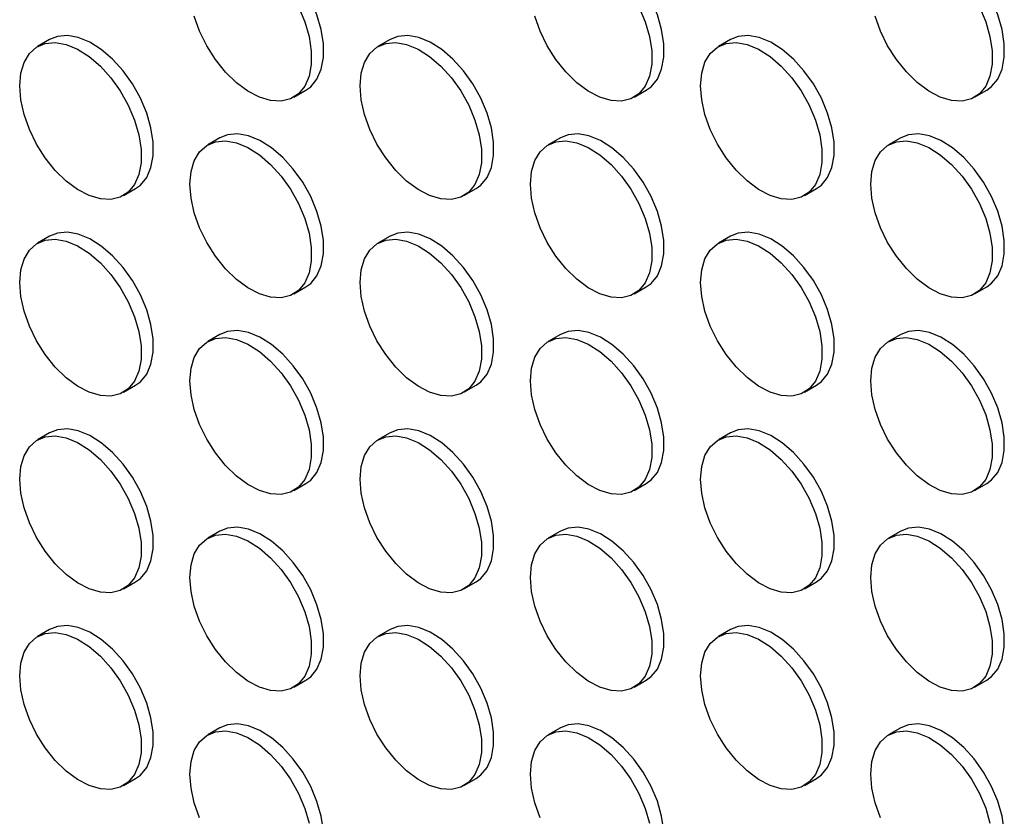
# Model space of a CAD drawing. Header units: millimetres. Extents: x 0 to 2235, y 0 to 1727.
# Tile 37 of 41: x 1779 to 1855, y 1425 to 1487. Entities that reach past the tile are written whole.
import ezdxf

# ---------------------------------------------------------------- set-up
doc = ezdxf.new("R2010")
doc.units = ezdxf.units.MM
doc.header["$LTSCALE"] = 8

msp = doc.modelspace()

# ---------------------------------------------------------------- linework, layer by layer
for p, q in [((1780.977, 1485.205), (1780.034, 1484.661)), ((1807.375, 1485.208), (1806.433, 1484.663)), ((1833.774, 1485.21), (1832.831, 1484.666)), ((1799.899, 1480.736), (1800.842, 1481.28)), ((1826.298, 1480.738), (1827.241, 1481.283)), ((1852.697, 1480.741), (1853.64, 1481.285)), ((1794.176, 1477.585), (1793.233, 1477.041)), ((1820.575, 1477.588), (1819.632, 1477.044)), ((1846.973, 1477.59), (1846.031, 1477.046)), ((1786.7, 1473.114), (1787.643, 1473.658)), ((1813.099, 1473.116), (1814.042, 1473.66)), ((1839.497, 1473.118), (1840.44, 1473.663)), ((1780.977, 1469.963), (1780.034, 1469.419)), ((1807.375, 1469.966), (1806.433, 1469.421)), ((1833.774, 1469.968), (1832.831, 1469.424)), ((1799.899, 1465.494), (1800.842, 1466.038)), ((1826.298, 1465.496), (1827.241, 1466.04)), ((1852.697, 1465.499), (1853.64, 1466.043)), ((1794.176, 1462.343), (1793.233, 1461.799)), ((1820.575, 1462.346), (1819.632, 1461.801)), ((1846.973, 1462.348), (1846.031, 1461.804)), ((1786.7, 1457.871), (1787.643, 1458.416)), ((1813.099, 1457.874), (1814.042, 1458.418)), ((1839.497, 1457.876), (1840.44, 1458.421)), ((1780.977, 1454.721), (1780.034, 1454.177)), ((1807.375, 1454.723), (1806.433, 1454.179)), ((1833.774, 1454.726), (1832.831, 1454.182)), ((1799.899, 1450.252), (1800.842, 1450.796)), ((1826.298, 1450.254), (1827.241, 1450.798)), ((1852.697, 1450.257), (1853.64, 1450.801)), ((1794.176, 1447.101), (1793.233, 1446.557)), ((1820.575, 1447.104), (1819.632, 1446.559)), ((1846.973, 1447.106), (1846.031, 1446.562)), ((1786.7, 1442.629), (1787.643, 1443.174)), ((1813.099, 1442.632), (1814.042, 1443.176)), ((1839.497, 1442.634), (1840.44, 1443.179)), ((1780.977, 1439.479), (1780.034, 1438.935)), ((1807.375, 1439.481), (1806.433, 1438.937)), ((1833.774, 1439.484), (1832.831, 1438.94)), ((1799.899, 1435.01), (1800.842, 1435.554)), ((1826.298, 1435.012), (1827.241, 1435.556)), ((1852.697, 1435.014), (1853.64, 1435.559)), ((1794.176, 1431.859), (1793.233, 1431.315)), ((1820.575, 1431.862), (1819.632, 1431.317)), ((1846.973, 1431.864), (1846.031, 1431.32)), ((1786.7, 1427.387), (1787.643, 1427.932)), ((1813.099, 1427.39), (1814.042, 1427.934)), ((1839.497, 1427.392), (1840.44, 1427.936))]:
    msp.add_line(p, q)
at = {"flags": 128}
for points in [[(1800.842, 1481.28), (1801.215, 1481.55), (1801.699, 1482.141), (1802.032, 1482.909), (1802.202, 1483.827), (1802.202, 1484.862), (1802.032, 1485.976), (1801.699, 1487.129), (1801.215, 1488.28), (1800.596, 1489.386), (1799.866, 1490.407), (1799.051, 1491.308), (1798.18, 1492.055), (1797.285, 1492.621), (1796.398, 1492.985), (1795.551, 1493.136), (1794.775, 1493.067), (1794.176, 1492.827)], [(1827.241, 1481.283), (1827.613, 1481.552), (1828.098, 1482.143), (1828.431, 1482.911), (1828.601, 1483.83), (1828.601, 1484.865), (1828.431, 1485.979), (1828.098, 1487.132), (1827.613, 1488.282), (1826.995, 1489.388), (1826.265, 1490.41), (1825.45, 1491.31), (1824.579, 1492.057), (1823.684, 1492.623), (1822.796, 1492.988), (1821.95, 1493.138), (1821.173, 1493.069), (1820.575, 1492.83)], [(1853.64, 1481.285), (1854.012, 1481.555), (1854.496, 1482.145), (1854.83, 1482.914), (1854.999, 1483.832), (1854.999, 1484.867), (1854.83, 1485.981), (1854.496, 1487.134), (1854.012, 1488.285), (1853.394, 1489.391), (1852.663, 1490.412), (1851.848, 1491.313), (1850.977, 1492.06), (1850.082, 1492.626), (1849.195, 1492.99), (1848.348, 1493.141), (1847.572, 1493.071), (1846.973, 1492.832)], [(1800.272, 1487.735), (1800.756, 1486.585), (1801.089, 1485.432), (1801.259, 1484.318), (1801.259, 1483.283), (1801.089, 1482.365), (1800.756, 1481.596), (1800.272, 1481.005), (1799.653, 1480.613), (1798.923, 1480.434), (1798.108, 1480.475), (1797.237, 1480.734), (1796.342, 1481.202), (1795.455, 1481.861), (1794.608, 1482.688), (1793.832, 1483.654), (1793.155, 1484.723), (1792.601, 1485.856), (1792.19, 1487.013)], [(1826.67, 1487.738), (1827.155, 1486.588), (1827.488, 1485.434), (1827.658, 1484.32), (1827.658, 1483.285), (1827.488, 1482.367), (1827.155, 1481.599), (1826.67, 1481.008), (1826.052, 1480.616), (1825.322, 1480.437), (1824.507, 1480.478), (1823.636, 1480.736), (1822.741, 1481.204), (1821.854, 1481.863), (1821.007, 1482.691), (1820.231, 1483.656), (1819.553, 1484.725), (1818.999, 1485.858), (1818.589, 1487.015)], [(1853.069, 1487.74), (1853.554, 1486.59), (1853.887, 1485.437), (1854.056, 1484.323), (1854.056, 1483.288), (1853.887, 1482.37), (1853.554, 1481.601), (1853.069, 1481.01), (1852.451, 1480.618), (1851.721, 1480.439), (1850.905, 1480.48), (1850.035, 1480.739), (1849.139, 1481.206), (1848.252, 1481.866), (1847.405, 1482.693), (1846.629, 1483.659), (1845.952, 1484.727), (1845.398, 1485.861), (1844.987, 1487.018)], [(1778.653, 1481.609), (1778.738, 1482.59), (1778.991, 1483.437), (1779.401, 1484.12), (1779.955, 1484.613), (1780.633, 1484.9), (1781.409, 1484.969), (1782.256, 1484.819), (1783.143, 1484.454), (1784.038, 1483.888), (1784.909, 1483.141), (1785.724, 1482.241), (1786.454, 1481.219), (1787.073, 1480.113), (1787.557, 1478.963), (1787.89, 1477.81), (1788.06, 1476.696), (1788.06, 1475.661), (1787.89, 1474.742), (1787.557, 1473.974), (1787.073, 1473.383), (1786.454, 1472.991), (1785.724, 1472.812), (1784.909, 1472.853), (1784.038, 1473.112), (1783.143, 1473.579), (1782.256, 1474.239), (1781.409, 1475.066), (1780.633, 1476.032), (1779.955, 1477.1), (1779.401, 1478.234), (1778.991, 1479.39), (1778.738, 1480.529), (1778.653, 1481.609)], [(1787.643, 1473.658), (1788.015, 1473.927), (1788.5, 1474.518), (1788.833, 1475.287), (1789.003, 1476.205), (1789.003, 1477.24), (1788.833, 1478.354), (1788.5, 1479.507), (1788.015, 1480.657), (1787.397, 1481.763), (1786.667, 1482.785), (1785.852, 1483.686), (1784.981, 1484.432), (1784.086, 1484.998), (1783.198, 1485.363), (1782.352, 1485.514), (1781.575, 1485.444), (1780.977, 1485.205)], [(1805.052, 1481.611), (1805.137, 1482.592), (1805.389, 1483.439), (1805.8, 1484.122), (1806.354, 1484.616), (1807.031, 1484.902), (1807.807, 1484.972), (1808.654, 1484.821), (1809.541, 1484.457), (1810.437, 1483.891), (1811.307, 1483.144), (1812.123, 1482.243), (1812.853, 1481.222), (1813.471, 1480.116), (1813.956, 1478.965), (1814.289, 1477.812), (1814.458, 1476.698), (1814.458, 1475.663), (1814.289, 1474.745), (1813.956, 1473.976), (1813.471, 1473.386), (1812.853, 1472.994), (1812.123, 1472.815), (1811.307, 1472.855), (1810.437, 1473.114), (1809.541, 1473.582), (1808.654, 1474.241), (1807.807, 1475.068), (1807.031, 1476.034), (1806.354, 1477.103), (1805.8, 1478.236), (1805.389, 1479.393), (1805.137, 1480.532), (1805.052, 1481.611)], [(1814.042, 1473.66), (1814.414, 1473.93), (1814.898, 1474.521), (1815.232, 1475.289), (1815.401, 1476.207), (1815.401, 1477.242), (1815.232, 1478.356), (1814.898, 1479.51), (1814.414, 1480.66), (1813.796, 1481.766), (1813.065, 1482.788), (1812.25, 1483.688), (1811.379, 1484.435), (1810.484, 1485.001), (1809.597, 1485.366), (1808.75, 1485.516), (1807.974, 1485.447), (1807.375, 1485.208)], [(1831.45, 1481.614), (1831.535, 1482.595), (1831.788, 1483.442), (1832.199, 1484.125), (1832.753, 1484.618), (1833.43, 1484.905), (1834.206, 1484.974), (1835.053, 1484.824), (1835.94, 1484.459), (1836.835, 1483.893), (1837.706, 1483.146), (1838.521, 1482.246), (1839.251, 1481.224), (1839.87, 1480.118), (1840.354, 1478.968), (1840.687, 1477.815), (1840.857, 1476.701), (1840.857, 1475.666), (1840.687, 1474.747), (1840.354, 1473.979), (1839.87, 1473.388), (1839.251, 1472.996), (1838.521, 1472.817), (1837.706, 1472.858), (1836.835, 1473.117), (1835.94, 1473.584), (1835.053, 1474.244), (1834.206, 1475.071), (1833.43, 1476.036), (1832.753, 1477.105), (1832.199, 1478.238), (1831.788, 1479.395), (1831.535, 1480.534), (1831.45, 1481.614)], [(1840.44, 1473.663), (1840.813, 1473.932), (1841.297, 1474.523), (1841.63, 1475.292), (1841.8, 1476.21), (1841.8, 1477.245), (1841.63, 1478.359), (1841.297, 1479.512), (1840.813, 1480.662), (1840.194, 1481.768), (1839.464, 1482.79), (1838.649, 1483.691), (1837.778, 1484.437), (1836.883, 1485.003), (1835.996, 1485.368), (1835.149, 1485.519), (1834.373, 1485.449), (1833.774, 1485.21)], [(1791.852, 1473.989), (1791.937, 1474.97), (1792.19, 1475.817), (1792.601, 1476.5), (1793.155, 1476.993), (1793.832, 1477.28), (1794.608, 1477.35), (1795.455, 1477.199), (1796.342, 1476.834), (1797.237, 1476.268), (1798.108, 1475.522), (1798.923, 1474.621), (1799.653, 1473.599), (1800.272, 1472.493), (1800.756, 1471.343), (1801.089, 1470.19), (1801.259, 1469.076), (1801.259, 1468.041), (1801.089, 1467.123), (1800.756, 1466.354), (1800.272, 1465.763), (1799.653, 1465.371), (1798.923, 1465.192), (1798.108, 1465.233), (1797.237, 1465.492), (1796.342, 1465.959), (1795.455, 1466.619), (1794.608, 1467.446), (1793.832, 1468.412), (1793.155, 1469.48), (1792.601, 1470.614), (1792.19, 1471.771), (1791.937, 1472.909), (1791.852, 1473.989)], [(1800.842, 1466.038), (1801.215, 1466.308), (1801.699, 1466.898), (1802.032, 1467.667), (1802.202, 1468.585), (1802.202, 1469.62), (1802.032, 1470.734), (1801.699, 1471.887), (1801.215, 1473.038), (1800.596, 1474.144), (1799.866, 1475.165), (1799.051, 1476.066), (1798.18, 1476.813), (1797.285, 1477.379), (1796.398, 1477.743), (1795.551, 1477.894), (1794.775, 1477.824), (1794.176, 1477.585)], [(1818.251, 1473.991), (1818.336, 1474.972), (1818.589, 1475.819), (1818.999, 1476.502), (1819.553, 1476.996), (1820.231, 1477.283), (1821.007, 1477.352), (1821.854, 1477.202), (1822.741, 1476.837), (1823.636, 1476.271), (1824.507, 1475.524), (1825.322, 1474.623), (1826.052, 1473.602), (1826.67, 1472.496), (1827.155, 1471.345), (1827.488, 1470.192), (1827.658, 1469.078), (1827.658, 1468.043), (1827.488, 1467.125), (1827.155, 1466.357), (1826.67, 1465.766), (1826.052, 1465.374), (1825.322, 1465.195), (1824.507, 1465.236), (1823.636, 1465.494), (1822.741, 1465.962), (1821.854, 1466.621), (1821.007, 1467.449), (1820.231, 1468.414), (1819.553, 1469.483), (1818.999, 1470.616), (1818.589, 1471.773), (1818.336, 1472.912), (1818.251, 1473.991)], [(1827.241, 1466.04), (1827.613, 1466.31), (1828.098, 1466.901), (1828.431, 1467.669), (1828.601, 1468.588), (1828.601, 1469.623), (1828.431, 1470.737), (1828.098, 1471.89), (1827.613, 1473.04), (1826.995, 1474.146), (1826.265, 1475.168), (1825.45, 1476.068), (1824.579, 1476.815), (1823.684, 1477.381), (1822.796, 1477.746), (1821.95, 1477.896), (1821.173, 1477.827), (1820.575, 1477.588)], [(1844.65, 1473.994), (1844.735, 1474.975), (1844.987, 1475.822), (1845.398, 1476.505), (1845.952, 1476.998), (1846.629, 1477.285), (1847.405, 1477.355), (1848.252, 1477.204), (1849.139, 1476.839), (1850.035, 1476.273), (1850.905, 1475.526), (1851.721, 1474.626), (1852.451, 1473.604), (1853.069, 1472.498), (1853.554, 1471.348), (1853.887, 1470.195), (1854.056, 1469.081), (1854.056, 1468.046), (1853.887, 1467.128), (1853.554, 1466.359), (1853.069, 1465.768), (1852.451, 1465.376), (1851.721, 1465.197), (1850.905, 1465.238), (1850.035, 1465.497), (1849.139, 1465.964), (1848.252, 1466.624), (1847.405, 1467.451), (1846.629, 1468.417), (1845.952, 1469.485), (1845.398, 1470.619), (1844.987, 1471.776), (1844.735, 1472.914), (1844.65, 1473.994)], [(1853.64, 1466.043), (1854.012, 1466.312), (1854.496, 1466.903), (1854.83, 1467.672), (1854.999, 1468.59), (1854.999, 1469.625), (1854.83, 1470.739), (1854.496, 1471.892), (1854.012, 1473.042), (1853.394, 1474.148), (1852.663, 1475.17), (1851.848, 1476.071), (1850.977, 1476.818), (1850.082, 1477.384), (1849.195, 1477.748), (1848.348, 1477.899), (1847.572, 1477.829), (1846.973, 1477.59)], [(1778.653, 1466.366), (1778.738, 1467.347), (1778.991, 1468.195), (1779.401, 1468.877), (1779.955, 1469.371), (1780.633, 1469.658), (1781.409, 1469.727), (1782.256, 1469.577), (1783.143, 1469.212), (1784.038, 1468.646), (1784.909, 1467.899), (1785.724, 1466.999), (1786.454, 1465.977), (1787.073, 1464.871), (1787.557, 1463.721), (1787.89, 1462.568), (1788.06, 1461.454), (1788.06, 1460.419), (1787.89, 1459.5), (1787.557, 1458.732), (1787.073, 1458.141), (1786.454, 1457.749), (1785.724, 1457.57), (1784.909, 1457.611), (1784.038, 1457.87), (1783.143, 1458.337), (1782.256, 1458.997), (1781.409, 1459.824), (1780.633, 1460.789), (1779.955, 1461.858), (1779.401, 1462.991), (1778.991, 1464.148), (1778.738, 1465.287), (1778.653, 1466.366)], [(1787.643, 1458.416), (1788.015, 1458.685), (1788.5, 1459.276), (1788.833, 1460.045), (1789.003, 1460.963), (1789.003, 1461.998), (1788.833, 1463.112), (1788.5, 1464.265), (1788.015, 1465.415), (1787.397, 1466.521), (1786.667, 1467.543), (1785.852, 1468.444), (1784.981, 1469.19), (1784.086, 1469.756), (1783.198, 1470.121), (1782.352, 1470.272), (1781.575, 1470.202), (1780.977, 1469.963)], [(1805.052, 1466.369), (1805.137, 1467.35), (1805.389, 1468.197), (1805.8, 1468.88), (1806.354, 1469.374), (1807.031, 1469.66), (1807.807, 1469.73), (1808.654, 1469.579), (1809.541, 1469.215), (1810.437, 1468.648), (1811.307, 1467.902), (1812.123, 1467.001), (1812.853, 1465.979), (1813.471, 1464.873), (1813.956, 1463.723), (1814.289, 1462.57), (1814.458, 1461.456), (1814.458, 1460.421), (1814.289, 1459.503), (1813.956, 1458.734), (1813.471, 1458.143), (1812.853, 1457.751), (1812.123, 1457.573), (1811.307, 1457.613), (1810.437, 1457.872), (1809.541, 1458.34), (1808.654, 1458.999), (1807.807, 1459.826), (1807.031, 1460.792), (1806.354, 1461.861), (1805.8, 1462.994), (1805.389, 1464.151), (1805.137, 1465.29), (1805.052, 1466.369)], [(1814.042, 1458.418), (1814.414, 1458.688), (1814.898, 1459.279), (1815.232, 1460.047), (1815.401, 1460.965), (1815.401, 1462), (1815.232, 1463.114), (1814.898, 1464.267), (1814.414, 1465.418), (1813.796, 1466.524), (1813.065, 1467.545), (1812.25, 1468.446), (1811.379, 1469.193), (1810.484, 1469.759), (1809.597, 1470.124), (1808.75, 1470.274), (1807.974, 1470.205), (1807.375, 1469.966)], [(1831.45, 1466.371), (1831.535, 1467.352), (1831.788, 1468.2), (1832.199, 1468.882), (1832.753, 1469.376), (1833.43, 1469.663), (1834.206, 1469.732), (1835.053, 1469.582), (1835.94, 1469.217), (1836.835, 1468.651), (1837.706, 1467.904), (1838.521, 1467.004), (1839.251, 1465.982), (1839.87, 1464.876), (1840.354, 1463.726), (1840.687, 1462.573), (1840.857, 1461.458), (1840.857, 1460.424), (1840.687, 1459.505), (1840.354, 1458.737), (1839.87, 1458.146), (1839.251, 1457.754), (1838.521, 1457.575), (1837.706, 1457.616), (1836.835, 1457.875), (1835.94, 1458.342), (1835.053, 1459.001), (1834.206, 1459.829), (1833.43, 1460.794), (1832.753, 1461.863), (1832.199, 1462.996), (1831.788, 1464.153), (1831.535, 1465.292), (1831.45, 1466.371)], [(1840.44, 1458.421), (1840.813, 1458.69), (1841.297, 1459.281), (1841.63, 1460.05), (1841.8, 1460.968), (1841.8, 1462.003), (1841.63, 1463.117), (1841.297, 1464.27), (1840.813, 1465.42), (1840.194, 1466.526), (1839.464, 1467.548), (1838.649, 1468.448), (1837.778, 1469.195), (1836.883, 1469.761), (1835.996, 1470.126), (1835.149, 1470.276), (1834.373, 1470.207), (1833.774, 1469.968)], [(1791.852, 1458.747), (1791.937, 1459.728), (1792.19, 1460.575), (1792.601, 1461.258), (1793.155, 1461.751), (1793.832, 1462.038), (1794.608, 1462.107), (1795.455, 1461.957), (1796.342, 1461.592), (1797.237, 1461.026), (1798.108, 1460.279), (1798.923, 1459.379), (1799.653, 1458.357), (1800.272, 1457.251), (1800.756, 1456.101), (1801.089, 1454.948), (1801.259, 1453.834), (1801.259, 1452.799), (1801.089, 1451.881), (1800.756, 1451.112), (1800.272, 1450.521), (1799.653, 1450.129), (1798.923, 1449.95), (1798.108, 1449.991), (1797.237, 1450.25), (1796.342, 1450.717), (1795.455, 1451.377), (1794.608, 1452.204), (1793.832, 1453.17), (1793.155, 1454.238), (1792.601, 1455.372), (1792.19, 1456.529), (1791.937, 1457.667), (1791.852, 1458.747)], [(1800.842, 1450.796), (1801.215, 1451.065), (1801.699, 1451.656), (1802.032, 1452.425), (1802.202, 1453.343), (1802.202, 1454.378), (1802.032, 1455.492), (1801.699, 1456.645), (1801.215, 1457.795), (1800.596, 1458.901), (1799.866, 1459.923), (1799.051, 1460.824), (1798.18, 1461.57), (1797.285, 1462.136), (1796.398, 1462.501), (1795.551, 1462.652), (1794.775, 1462.582), (1794.176, 1462.343)], [(1818.251, 1458.749), (1818.336, 1459.73), (1818.589, 1460.577), (1818.999, 1461.26), (1819.553, 1461.754), (1820.231, 1462.041), (1821.007, 1462.11), (1821.854, 1461.96), (1822.741, 1461.595), (1823.636, 1461.029), (1824.507, 1460.282), (1825.322, 1459.381), (1826.052, 1458.36), (1826.67, 1457.254), (1827.155, 1456.103), (1827.488, 1454.95), (1827.658, 1453.836), (1827.658, 1452.801), (1827.488, 1451.883), (1827.155, 1451.115), (1826.67, 1450.524), (1826.052, 1450.132), (1825.322, 1449.953), (1824.507, 1449.993), (1823.636, 1450.252), (1822.741, 1450.72), (1821.854, 1451.379), (1821.007, 1452.207), (1820.231, 1453.172), (1819.553, 1454.241), (1818.999, 1455.374), (1818.589, 1456.531), (1818.336, 1457.67), (1818.251, 1458.749)], [(1827.241, 1450.798), (1827.613, 1451.068), (1828.098, 1451.659), (1828.431, 1452.427), (1828.601, 1453.346), (1828.601, 1454.38), (1828.431, 1455.495), (1828.098, 1456.648), (1827.613, 1457.798), (1826.995, 1458.904), (1826.265, 1459.926), (1825.45, 1460.826), (1824.579, 1461.573), (1823.684, 1462.139), (1822.796, 1462.504), (1821.95, 1462.654), (1821.173, 1462.585), (1820.575, 1462.346)], [(1844.65, 1458.752), (1844.735, 1459.733), (1844.987, 1460.58), (1845.398, 1461.263), (1845.952, 1461.756), (1846.629, 1462.043), (1847.405, 1462.112), (1848.252, 1461.962), (1849.139, 1461.597), (1850.035, 1461.031), (1850.905, 1460.284), (1851.721, 1459.384), (1852.451, 1458.362), (1853.069, 1457.256), (1853.554, 1456.106), (1853.887, 1454.953), (1854.056, 1453.839), (1854.056, 1452.804), (1853.887, 1451.885), (1853.554, 1451.117), (1853.069, 1450.526), (1852.451, 1450.134), (1851.721, 1449.955), (1850.905, 1449.996), (1850.035, 1450.255), (1849.139, 1450.722), (1848.252, 1451.382), (1847.405, 1452.209), (1846.629, 1453.175), (1845.952, 1454.243), (1845.398, 1455.377), (1844.987, 1456.533), (1844.735, 1457.672), (1844.65, 1458.752)], [(1853.64, 1450.801), (1854.012, 1451.07), (1854.496, 1451.661), (1854.83, 1452.43), (1854.999, 1453.348), (1854.999, 1454.383), (1854.83, 1455.497), (1854.496, 1456.65), (1854.012, 1457.8), (1853.394, 1458.906), (1852.663, 1459.928), (1851.848, 1460.829), (1850.977, 1461.575), (1850.082, 1462.141), (1849.195, 1462.506), (1848.348, 1462.657), (1847.572, 1462.587), (1846.973, 1462.348)], [(1778.653, 1451.124), (1778.738, 1452.105), (1778.991, 1452.953), (1779.401, 1453.635), (1779.955, 1454.129), (1780.633, 1454.416), (1781.409, 1454.485), (1782.256, 1454.335), (1783.143, 1453.97), (1784.038, 1453.404), (1784.909, 1452.657), (1785.724, 1451.757), (1786.454, 1450.735), (1787.073, 1449.629), (1787.557, 1448.479), (1787.89, 1447.326), (1788.06, 1446.211), (1788.06, 1445.177), (1787.89, 1444.258), (1787.557, 1443.49), (1787.073, 1442.899), (1786.454, 1442.507), (1785.724, 1442.328), (1784.909, 1442.369), (1784.038, 1442.628), (1783.143, 1443.095), (1782.256, 1443.754), (1781.409, 1444.582), (1780.633, 1445.547), (1779.955, 1446.616), (1779.401, 1447.749), (1778.991, 1448.906), (1778.738, 1450.045), (1778.653, 1451.124)], [(1787.643, 1443.174), (1788.015, 1443.443), (1788.5, 1444.034), (1788.833, 1444.803), (1789.003, 1445.721), (1789.003, 1446.756), (1788.833, 1447.87), (1788.5, 1449.023), (1788.015, 1450.173), (1787.397, 1451.279), (1786.667, 1452.301), (1785.852, 1453.201), (1784.981, 1453.948), (1784.086, 1454.514), (1783.198, 1454.879), (1782.352, 1455.029), (1781.575, 1454.96), (1780.977, 1454.721)], [(1805.052, 1451.127), (1805.137, 1452.108), (1805.389, 1452.955), (1805.8, 1453.638), (1806.354, 1454.132), (1807.031, 1454.418), (1807.807, 1454.488), (1808.654, 1454.337), (1809.541, 1453.972), (1810.437, 1453.406), (1811.307, 1452.66), (1812.123, 1451.759), (1812.853, 1450.737), (1813.471, 1449.631), (1813.956, 1448.481), (1814.289, 1447.328), (1814.458, 1446.214), (1814.458, 1445.179), (1814.289, 1444.261), (1813.956, 1443.492), (1813.471, 1442.901), (1812.853, 1442.509), (1812.123, 1442.33), (1811.307, 1442.371), (1810.437, 1442.63), (1809.541, 1443.098), (1808.654, 1443.757), (1807.807, 1444.584), (1807.031, 1445.55), (1806.354, 1446.619), (1805.8, 1447.752), (1805.389, 1448.909), (1805.137, 1450.047), (1805.052, 1451.127)], [(1814.042, 1443.176), (1814.414, 1443.446), (1814.898, 1444.037), (1815.232, 1444.805), (1815.401, 1445.723), (1815.401, 1446.758), (1815.232, 1447.872), (1814.898, 1449.025), (1814.414, 1450.176), (1813.796, 1451.282), (1813.065, 1452.303), (1812.25, 1453.204), (1811.379, 1453.951), (1810.484, 1454.517), (1809.597, 1454.881), (1808.75, 1455.032), (1807.974, 1454.963), (1807.375, 1454.723)], [(1831.45, 1451.129), (1831.535, 1452.11), (1831.788, 1452.958), (1832.199, 1453.64), (1832.753, 1454.134), (1833.43, 1454.421), (1834.206, 1454.49), (1835.053, 1454.34), (1835.94, 1453.975), (1836.835, 1453.409), (1837.706, 1452.662), (1838.521, 1451.762), (1839.251, 1450.74), (1839.87, 1449.634), (1840.354, 1448.484), (1840.687, 1447.33), (1840.857, 1446.216), (1840.857, 1445.181), (1840.687, 1444.263), (1840.354, 1443.495), (1839.87, 1442.904), (1839.251, 1442.512), (1838.521, 1442.333), (1837.706, 1442.374), (1836.835, 1442.632), (1835.94, 1443.1), (1835.053, 1443.759), (1834.206, 1444.587), (1833.43, 1445.552), (1832.753, 1446.621), (1832.199, 1447.754), (1831.788, 1448.911), (1831.535, 1450.05), (1831.45, 1451.129)], [(1840.44, 1443.179), (1840.813, 1443.448), (1841.297, 1444.039), (1841.63, 1444.807), (1841.8, 1445.726), (1841.8, 1446.761), (1841.63, 1447.875), (1841.297, 1449.028), (1840.813, 1450.178), (1840.194, 1451.284), (1839.464, 1452.306), (1838.649, 1453.206), (1837.778, 1453.953), (1836.883, 1454.519), (1835.996, 1454.884), (1835.149, 1455.034), (1834.373, 1454.965), (1833.774, 1454.726)], [(1791.852, 1443.505), (1791.937, 1444.486), (1792.19, 1445.333), (1792.601, 1446.016), (1793.155, 1446.509), (1793.832, 1446.796), (1794.608, 1446.865), (1795.455, 1446.715), (1796.342, 1446.35), (1797.237, 1445.784), (1798.108, 1445.037), (1798.923, 1444.137), (1799.653, 1443.115), (1800.272, 1442.009), (1800.756, 1440.859), (1801.089, 1439.706), (1801.259, 1438.592), (1801.259, 1437.557), (1801.089, 1436.638), (1800.756, 1435.87), (1800.272, 1435.279), (1799.653, 1434.887), (1798.923, 1434.708), (1798.108, 1434.749), (1797.237, 1435.008), (1796.342, 1435.475), (1795.455, 1436.135), (1794.608, 1436.962), (1793.832, 1437.928), (1793.155, 1438.996), (1792.601, 1440.13), (1792.19, 1441.286), (1791.937, 1442.425), (1791.852, 1443.505)], [(1800.842, 1435.554), (1801.215, 1435.823), (1801.699, 1436.414), (1802.032, 1437.183), (1802.202, 1438.101), (1802.202, 1439.136), (1802.032, 1440.25), (1801.699, 1441.403), (1801.215, 1442.553), (1800.596, 1443.659), (1799.866, 1444.681), (1799.051, 1445.582), (1798.18, 1446.328), (1797.285, 1446.894), (1796.398, 1447.259), (1795.551, 1447.41), (1794.775, 1447.34), (1794.176, 1447.101)], [(1818.251, 1443.507), (1818.336, 1444.488), (1818.589, 1445.335), (1818.999, 1446.018), (1819.553, 1446.512), (1820.231, 1446.798), (1821.007, 1446.868), (1821.854, 1446.717), (1822.741, 1446.353), (1823.636, 1445.787), (1824.507, 1445.04), (1825.322, 1444.139), (1826.052, 1443.118), (1826.67, 1442.012), (1827.155, 1440.861), (1827.488, 1439.708), (1827.658, 1438.594), (1827.658, 1437.559), (1827.488, 1436.641), (1827.155, 1435.872), (1826.67, 1435.282), (1826.052, 1434.89), (1825.322, 1434.711), (1824.507, 1434.751), (1823.636, 1435.01), (1822.741, 1435.478), (1821.854, 1436.137), (1821.007, 1436.964), (1820.231, 1437.93), (1819.553, 1438.999), (1818.999, 1440.132), (1818.589, 1441.289), (1818.336, 1442.428), (1818.251, 1443.507)], [(1827.241, 1435.556), (1827.613, 1435.826), (1828.098, 1436.417), (1828.431, 1437.185), (1828.601, 1438.103), (1828.601, 1439.138), (1828.431, 1440.252), (1828.098, 1441.406), (1827.613, 1442.556), (1826.995, 1443.662), (1826.265, 1444.684), (1825.45, 1445.584), (1824.579, 1446.331), (1823.684, 1446.897), (1822.796, 1447.262), (1821.95, 1447.412), (1821.173, 1447.343), (1820.575, 1447.104)], [(1844.65, 1443.51), (1844.735, 1444.491), (1844.987, 1445.338), (1845.398, 1446.021), (1845.952, 1446.514), (1846.629, 1446.801), (1847.405, 1446.87), (1848.252, 1446.72), (1849.139, 1446.355), (1850.035, 1445.789), (1850.905, 1445.042), (1851.721, 1444.142), (1852.451, 1443.12), (1853.069, 1442.014), (1853.554, 1440.864), (1853.887, 1439.711), (1854.056, 1438.597), (1854.056, 1437.562), (1853.887, 1436.643), (1853.554, 1435.875), (1853.069, 1435.284), (1852.451, 1434.892), (1851.721, 1434.713), (1850.905, 1434.754), (1850.035, 1435.013), (1849.139, 1435.48), (1848.252, 1436.14), (1847.405, 1436.967), (1846.629, 1437.932), (1845.952, 1439.001), (1845.398, 1440.134), (1844.987, 1441.291), (1844.735, 1442.43), (1844.65, 1443.51)], [(1853.64, 1435.559), (1854.012, 1435.828), (1854.496, 1436.419), (1854.83, 1437.188), (1854.999, 1438.106), (1854.999, 1439.141), (1854.83, 1440.255), (1854.496, 1441.408), (1854.012, 1442.558), (1853.394, 1443.664), (1852.663, 1444.686), (1851.848, 1445.587), (1850.977, 1446.333), (1850.082, 1446.899), (1849.195, 1447.264), (1848.348, 1447.415), (1847.572, 1447.345), (1846.973, 1447.106)], [(1778.653, 1435.882), (1778.738, 1436.863), (1778.991, 1437.711), (1779.401, 1438.393), (1779.955, 1438.887), (1780.633, 1439.174), (1781.409, 1439.243), (1782.256, 1439.093), (1783.143, 1438.728), (1784.038, 1438.162), (1784.909, 1437.415), (1785.724, 1436.515), (1786.454, 1435.493), (1787.073, 1434.387), (1787.557, 1433.236), (1787.89, 1432.083), (1788.06, 1430.969), (1788.06, 1429.934), (1787.89, 1429.016), (1787.557, 1428.248), (1787.073, 1427.657), (1786.454, 1427.265), (1785.724, 1427.086), (1784.909, 1427.127), (1784.038, 1427.385), (1783.143, 1427.853), (1782.256, 1428.512), (1781.409, 1429.34), (1780.633, 1430.305), (1779.955, 1431.374), (1779.401, 1432.507), (1778.991, 1433.664), (1778.738, 1434.803), (1778.653, 1435.882)], [(1787.643, 1427.932), (1788.015, 1428.201), (1788.5, 1428.792), (1788.833, 1429.56), (1789.003, 1430.479), (1789.003, 1431.514), (1788.833, 1432.628), (1788.5, 1433.781), (1788.015, 1434.931), (1787.397, 1436.037), (1786.667, 1437.059), (1785.852, 1437.959), (1784.981, 1438.706), (1784.086, 1439.272), (1783.198, 1439.637), (1782.352, 1439.787), (1781.575, 1439.718), (1780.977, 1439.479)], [(1805.052, 1435.885), (1805.137, 1436.866), (1805.389, 1437.713), (1805.8, 1438.396), (1806.354, 1438.889), (1807.031, 1439.176), (1807.807, 1439.246), (1808.654, 1439.095), (1809.541, 1438.73), (1810.437, 1438.164), (1811.307, 1437.418), (1812.123, 1436.517), (1812.853, 1435.495), (1813.471, 1434.389), (1813.956, 1433.239), (1814.289, 1432.086), (1814.458, 1430.972), (1814.458, 1429.937), (1814.289, 1429.019), (1813.956, 1428.25), (1813.471, 1427.659), (1812.853, 1427.267), (1812.123, 1427.088), (1811.307, 1427.129), (1810.437, 1427.388), (1809.541, 1427.855), (1808.654, 1428.515), (1807.807, 1429.342), (1807.031, 1430.308), (1806.354, 1431.376), (1805.8, 1432.51), (1805.389, 1433.667), (1805.137, 1434.805), (1805.052, 1435.885)], [(1814.042, 1427.934), (1814.414, 1428.204), (1814.898, 1428.794), (1815.232, 1429.563), (1815.401, 1430.481), (1815.401, 1431.516), (1815.232, 1432.63), (1814.898, 1433.783), (1814.414, 1434.934), (1813.796, 1436.04), (1813.065, 1437.061), (1812.25, 1437.962), (1811.379, 1438.709), (1810.484, 1439.275), (1809.597, 1439.639), (1808.75, 1439.79), (1807.974, 1439.72), (1807.375, 1439.481)], [(1831.45, 1435.887), (1831.535, 1436.868), (1831.788, 1437.715), (1832.199, 1438.398), (1832.753, 1438.892), (1833.43, 1439.179), (1834.206, 1439.248), (1835.053, 1439.098), (1835.94, 1438.733), (1836.835, 1438.167), (1837.706, 1437.42), (1838.521, 1436.519), (1839.251, 1435.498), (1839.87, 1434.392), (1840.354, 1433.241), (1840.687, 1432.088), (1840.857, 1430.974), (1840.857, 1429.939), (1840.687, 1429.021), (1840.354, 1428.253), (1839.87, 1427.662), (1839.251, 1427.27), (1838.521, 1427.091), (1837.706, 1427.132), (1836.835, 1427.39), (1835.94, 1427.858), (1835.053, 1428.517), (1834.206, 1429.345), (1833.43, 1430.31), (1832.753, 1431.379), (1832.199, 1432.512), (1831.788, 1433.669), (1831.535, 1434.808), (1831.45, 1435.887)], [(1840.44, 1427.936), (1840.813, 1428.206), (1841.297, 1428.797), (1841.63, 1429.565), (1841.8, 1430.484), (1841.8, 1431.519), (1841.63, 1432.633), (1841.297, 1433.786), (1840.813, 1434.936), (1840.194, 1436.042), (1839.464, 1437.064), (1838.649, 1437.964), (1837.778, 1438.711), (1836.883, 1439.277), (1835.996, 1439.642), (1835.149, 1439.792), (1834.373, 1439.723), (1833.774, 1439.484)], [(1791.852, 1428.262), (1791.937, 1429.243), (1792.19, 1430.091), (1792.601, 1430.773), (1793.155, 1431.267), (1793.832, 1431.554), (1794.608, 1431.623), (1795.455, 1431.473), (1796.342, 1431.108), (1797.237, 1430.542), (1798.108, 1429.795), (1798.923, 1428.895), (1799.653, 1427.873), (1800.272, 1426.767), (1800.756, 1425.617), (1801.089, 1424.464)], [(1800.842, 1420.312), (1801.215, 1420.581), (1801.699, 1421.172), (1802.032, 1421.941), (1802.202, 1422.859), (1802.202, 1423.894), (1802.032, 1425.008), (1801.699, 1426.161), (1801.215, 1427.311), (1800.596, 1428.417), (1799.866, 1429.439), (1799.051, 1430.34), (1798.18, 1431.086), (1797.285, 1431.652), (1796.398, 1432.017), (1795.551, 1432.168), (1794.775, 1432.098), (1794.176, 1431.859)], [(1818.251, 1428.265), (1818.336, 1429.246), (1818.589, 1430.093), (1818.999, 1430.776), (1819.553, 1431.27), (1820.231, 1431.556), (1821.007, 1431.626), (1821.854, 1431.475), (1822.741, 1431.111), (1823.636, 1430.544), (1824.507, 1429.798), (1825.322, 1428.897), (1826.052, 1427.875), (1826.67, 1426.769), (1827.155, 1425.619), (1827.488, 1424.466)], [(1827.241, 1420.314), (1827.613, 1420.584), (1828.098, 1421.175), (1828.431, 1421.943), (1828.601, 1422.861), (1828.601, 1423.896), (1828.431, 1425.01), (1828.098, 1426.163), (1827.613, 1427.314), (1826.995, 1428.42), (1826.265, 1429.441), (1825.45, 1430.342), (1824.579, 1431.089), (1823.684, 1431.655), (1822.796, 1432.02), (1821.95, 1432.17), (1821.173, 1432.101), (1820.575, 1431.862)], [(1844.65, 1428.267), (1844.735, 1429.248), (1844.987, 1430.096), (1845.398, 1430.778), (1845.952, 1431.272), (1846.629, 1431.559), (1847.405, 1431.628), (1848.252, 1431.478), (1849.139, 1431.113), (1850.035, 1430.547), (1850.905, 1429.8), (1851.721, 1428.9), (1852.451, 1427.878), (1853.069, 1426.772), (1853.554, 1425.622), (1853.887, 1424.469)], [(1853.64, 1420.317), (1854.012, 1420.586), (1854.496, 1421.177), (1854.83, 1421.946), (1854.999, 1422.864), (1854.999, 1423.899), (1854.83, 1425.013), (1854.496, 1426.166), (1854.012, 1427.316), (1853.394, 1428.422), (1852.663, 1429.444), (1851.848, 1430.344), (1850.977, 1431.091), (1850.082, 1431.657), (1849.195, 1432.022), (1848.348, 1432.172), (1847.572, 1432.103), (1846.973, 1431.864)], [(1792.601, 1424.887), (1792.19, 1426.044), (1791.937, 1427.183), (1791.852, 1428.262)], [(1818.999, 1424.89), (1818.589, 1426.047), (1818.336, 1427.186), (1818.251, 1428.265)], [(1845.398, 1424.892), (1844.987, 1426.049), (1844.735, 1427.188), (1844.65, 1428.267)]]:
    msp.add_lwpolyline(points, dxfattribs=at)

doc.saveas('drawing.dxf')
